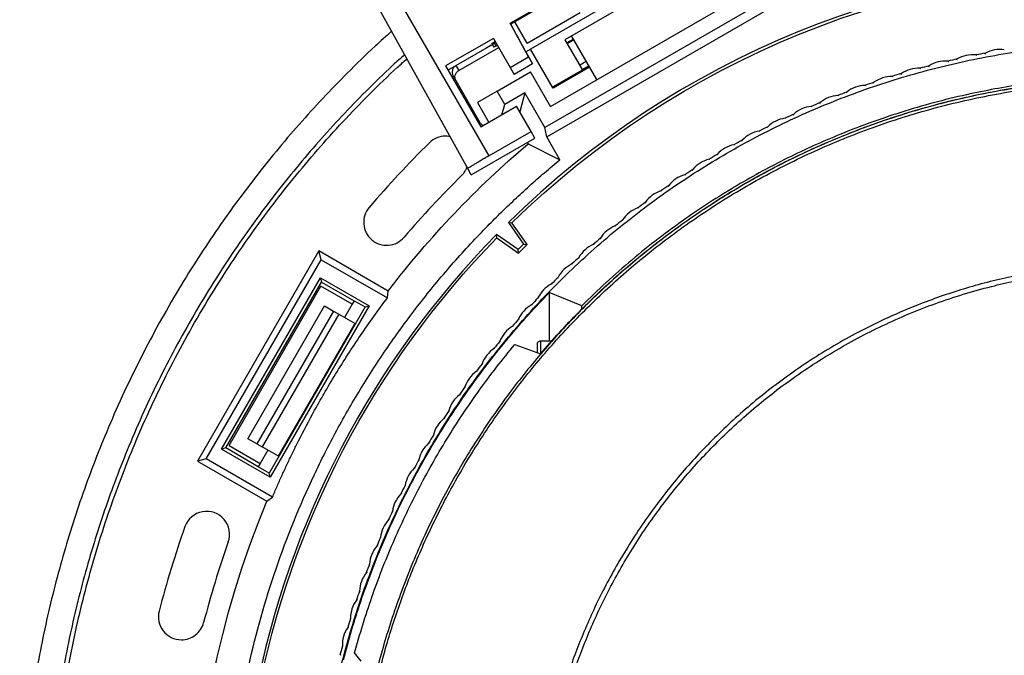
# Model space of a CAD drawing. Header units: millimetres. Extents: x 226 to 954, y 75 to 822.
# Tile 103 of 127: x 521 to 585, y 730 to 772. Entities that reach past the tile are written whole.
import ezdxf

# ---------------------------------------------------------------- set-up
doc = ezdxf.new("R2010")
doc.units = ezdxf.units.MM

msp = doc.modelspace()

# ---------------------------------------------------------------- linework, layer by layer
at = {"color": 179, "linetype": 'Continuous', "lineweight": 25}
for p, q in [((541.772, 779.704), (551.52, 762.82)), ((550.148, 761.995), (540.692, 779.055)), ((552.926, 771.48), (566.873, 779.532)), ((566.906, 779.474), (552.959, 771.422)), ((567.673, 777.541), (554.25, 769.791)), ((566.023, 775.899), (556.497, 770.399)), ((555.544, 766.05), (570.266, 774.55)), ((571.641, 774.168), (555.187, 764.668)), ((555.31, 764.068), (572.1, 773.761)), ((554.029, 770.174), (557.493, 772.174)), ((554.119, 769.283), (552.926, 771.48)), ((552.959, 771.422), (552.926, 771.48)), ((553.337, 770.735), (552.963, 771.424)), ((554.029, 770.174), (553.221, 771.573)), ((558.575, 767.8), (556.93, 770.649)), ((551.822, 770.496), (548.704, 768.696)), ((548.86, 768.426), (551.978, 770.226)), ((551.722, 770.169), (551.938, 770.294)), ((551.749, 770.123), (551.722, 770.169)), ((551.965, 770.248), (551.749, 770.123)), ((551.761, 770.102), (551.768, 770.089)), ((551.867, 769.919), (551.768, 770.089)), ((551.822, 770.496), (552.922, 768.592)), ((552.087, 770.037), (551.997, 769.987)), ((556.497, 770.399), (557.621, 768.453)), ((557.044, 770.452), (556.611, 770.202)), ((549.572, 768.394), (552.17, 769.894)), ((553.946, 769.615), (554.25, 769.791)), ((553.946, 769.615), (553.961, 769.587)), ((553.952, 769.619), (554.379, 768.832)), ((553.969, 769.573), (553.97, 769.571)), ((554.25, 769.791), (554.249, 769.792)), ((555.686, 767.303), (554.25, 769.791)), ((583.374, 769.371), (583.324, 769.409)), ((583.903, 769.474), (583.935, 769.528)), ((548.704, 768.696), (551.003, 764.714)), ((549.382, 768.722), (549.567, 768.401)), ((552.922, 768.592), (554.119, 769.283)), ((554.379, 768.832), (553.182, 768.14)), ((554.119, 769.283), (554.379, 768.832)), ((558.068, 768.678), (555.686, 767.303)), ((580.239, 768.647), (580.268, 768.704)), ((581.539, 768.972), (581.487, 769.008)), ((582.064, 769.093), (582.094, 769.148)), ((549.199, 768.039), (550.949, 765.008)), ((549.567, 768.401), (549.572, 768.394)), ((552.064, 767.044), (554.244, 768.302)), ((552.922, 768.592), (553.182, 768.14)), ((555.544, 766.05), (554.244, 768.302)), ((558.105, 768.613), (555.724, 767.238)), ((577.916, 767.981), (577.862, 768.014)), ((578.432, 768.139), (578.458, 768.196)), ((579.719, 768.508), (579.666, 768.542)), ((576.133, 767.392), (576.078, 767.423)), ((576.642, 767.567), (576.667, 767.626)), ((552.064, 767.044), (550.78, 766.302)), ((552.564, 766.178), (552.064, 767.044)), ((553.878, 766.936), (552.564, 766.178)), ((553.878, 766.936), (553.548, 765.706)), ((555.187, 764.668), (553.878, 766.936)), ((555.724, 767.238), (555.686, 767.303)), ((574.372, 766.741), (574.315, 766.77)), ((574.874, 766.934), (574.897, 766.993)), ((550.78, 766.302), (551.523, 765.014)), ((552.386, 765.513), (552.564, 766.178)), ((573.13, 766.239), (573.15, 766.299)), ((551.003, 764.714), (553.342, 766.064)), ((554.291, 764.42), (553.342, 766.064)), ((571.41, 765.484), (571.429, 765.544)), ((572.634, 766.029), (572.577, 766.055)), ((570.922, 765.256), (570.864, 765.281)), ((551.52, 762.82), (554.291, 764.42)), ((554.54, 763.988), (554.291, 764.42)), ((555.31, 764.068), (555.187, 764.668)), ((569.238, 764.424), (569.179, 764.447)), ((569.718, 764.669), (569.734, 764.73)), ((550.383, 761.588), (554.54, 763.988)), ((554.035, 763.696), (554.086, 763.607)), ((554.086, 763.607), (556.17, 762.577)), ((556.169, 762.579), (555.31, 764.068)), ((567.584, 763.534), (567.525, 763.555)), ((568.055, 763.796), (568.07, 763.857)), ((566.424, 762.865), (566.436, 762.927)), ((565.963, 762.587), (565.902, 762.606)), ((550.383, 761.588), (550.148, 761.995)), ((564.375, 761.584), (564.314, 761.601)), ((564.827, 761.878), (564.837, 761.94)), ((562.823, 760.526), (562.762, 760.54)), ((563.264, 760.835), (563.272, 760.898)), ((561.74, 759.739), (561.745, 759.802)), ((561.309, 759.415), (561.247, 759.427)), ((552.808, 758.485), (553.797, 757.073)), ((552.808, 758.485), (553.036, 758.464)), ((554.024, 757.053), (553.036, 758.464)), ((560.254, 758.59), (560.257, 758.653)), ((559.835, 758.251), (559.773, 758.261)), ((553.438, 756.714), (552.027, 757.703)), ((552.048, 757.475), (552.027, 757.703)), ((552.048, 757.475), (553.458, 756.487)), ((558.809, 757.39), (558.81, 757.453)), ((540.43, 756.624), (532.511, 742.908)), ((540.584, 756.052), (540.43, 756.624)), ((544.96, 754.009), (540.43, 756.624)), ((553.797, 757.073), (553.438, 756.714)), ((553.458, 756.487), (553.438, 756.714)), ((553.458, 756.487), (554.024, 757.053)), ((553.797, 757.073), (554.024, 757.053)), ((558.403, 757.037), (558.34, 757.044)), ((533.084, 743.061), (540.584, 756.052)), ((540.584, 756.052), (544.905, 753.557)), ((557.407, 756.14), (557.406, 756.204)), ((557.013, 755.773), (556.95, 755.779)), ((534.072, 743.692), (540.531, 754.881)), ((534.358, 743.769), (540.608, 754.594)), ((540.531, 754.881), (543.713, 753.044)), ((540.531, 754.881), (540.608, 754.594)), ((540.608, 754.594), (542.73, 753.369)), ((556.05, 754.843), (556.046, 754.906)), ((534.57, 743.936), (540.57, 754.328)), ((542.605, 753.153), (540.57, 754.328)), ((544.905, 753.557), (544.96, 754.009)), ((555.472, 753.908), (555.472, 750.76)), ((557.588, 753.04), (555.472, 753.908)), ((555.669, 754.462), (555.606, 754.465)), ((542.73, 753.369), (542.605, 753.153)), ((542.73, 753.369), (543.448, 752.973)), ((554.738, 753.498), (554.733, 753.561)), ((535.806, 744.376), (540.806, 753.037)), ((541.382, 752.704), (536.382, 744.044)), ((543.448, 752.973), (537.182, 742.12)), ((543.713, 753.044), (537.253, 741.855)), ((540.806, 753.037), (541.382, 752.704)), ((541.382, 752.704), (541.728, 752.504)), ((542.605, 753.153), (542.105, 752.287)), ((543.448, 752.973), (543.713, 753.044)), ((554.371, 753.104), (554.308, 753.105)), ((557.593, 752.821), (557.588, 753.04)), ((541.728, 752.504), (536.728, 743.844)), ((541.728, 752.504), (542.798, 751.887)), ((553.475, 752.109), (553.467, 752.171)), ((537.798, 743.226), (542.798, 751.887)), ((553.121, 751.702), (553.058, 751.701)), ((552.26, 750.676), (552.25, 750.739)), ((554.905, 750.76), (554.705, 750.66)), ((554.905, 750.76), (555.653, 750.76)), ((551.921, 750.258), (551.858, 750.254)), ((553.229, 750.528), (554.905, 749.915)), ((550.772, 748.772), (550.71, 748.766)), ((551.097, 749.202), (551.085, 749.264)), ((549.985, 747.688), (549.971, 747.75)), ((549.676, 747.247), (549.614, 747.239)), ((548.927, 746.137), (548.911, 746.197)), ((548.634, 745.685), (548.571, 745.675)), ((536.382, 744.044), (535.806, 744.376)), ((547.924, 744.549), (547.906, 744.609)), ((534.358, 743.769), (534.072, 743.692)), ((537.253, 741.855), (534.072, 743.692)), ((536.48, 742.544), (534.358, 743.769)), ((534.57, 743.936), (536.605, 742.76)), ((536.382, 744.044), (536.728, 743.844)), ((537.105, 743.626), (536.605, 742.76)), ((537.798, 743.226), (536.728, 743.844)), ((547.647, 744.087), (547.585, 744.075)), ((533.084, 743.061), (532.511, 742.908)), ((537.405, 740.566), (533.084, 743.061)), ((546.977, 742.927), (546.956, 742.987)), ((532.511, 742.908), (537.041, 740.293)), ((536.605, 742.76), (536.48, 742.544)), ((537.182, 742.12), (536.48, 742.544)), ((546.716, 742.456), (546.654, 742.442)), ((537.253, 741.855), (537.182, 742.12)), ((546.087, 741.273), (546.064, 741.332)), ((537.041, 740.293), (537.405, 740.566)), ((545.842, 740.793), (545.781, 740.777)), ((545.027, 739.101), (544.967, 739.083)), ((545.255, 739.589), (545.23, 739.648)), ((544.483, 737.878), (544.456, 737.935)), ((544.272, 737.382), (544.213, 737.361)), ((543.77, 736.14), (543.742, 736.196)), ((543.577, 735.637), (543.518, 735.614)), ((543.119, 734.378), (543.089, 734.433)), ((542.944, 733.869), (542.886, 733.844)), ((542.373, 732.08), (542.315, 732.053)), ((542.53, 732.595), (542.497, 732.649)), ((542.003, 730.792), (541.969, 730.845)), ((541.864, 730.272), (541.808, 730.243)), ((543.188, 729.857), (542.769, 730.401))]:
    msp.add_line(p, q, dxfattribs=at)
at = {"color": 8, "linetype": 'Continuous', "lineweight": 25}
for p, q in [((551.997, 769.987), (551.888, 770.174)), ((556.633, 770.163), (557.066, 770.413)), ((549.572, 768.394), (552.17, 769.894)), ((553.946, 769.615), (554.25, 769.791)), ((557.451, 768.746), (557.885, 768.996)), ((557.621, 768.453), (558.054, 768.703)), ((549.113, 767.989), (549.199, 768.039)), ((550.862, 764.958), (550.949, 765.008))]:
    msp.add_line(p, q, dxfattribs=at)
at = {"color": 179, "linetype": 'Continuous', "lineweight": 25}
for points in [[(593.905, 775.281), (578.535, 775.281), (563.778, 769.25), (552.808, 758.485)], [(553.036, 758.464), (563.964, 769.133), (578.632, 775.107), (593.905, 775.107)], [(583.324, 769.409), (582.896, 769.456), (582.465, 769.365), (582.094, 769.148)], [(583.935, 769.528), (583.725, 769.489), (583.533, 769.451), (583.324, 769.409)], [(585.173, 769.746), (584.748, 769.808), (584.314, 769.732), (583.935, 769.528)], [(580.268, 768.704), (580.061, 768.65), (579.872, 768.599), (579.666, 768.542)], [(581.487, 769.008), (581.059, 769.04), (580.631, 768.933), (580.268, 768.704)], [(582.094, 769.148), (581.886, 769.101), (581.695, 769.057), (581.487, 769.008)], [(577.862, 768.014), (577.432, 768.016), (577.013, 767.88), (576.667, 767.626)], [(578.458, 768.196), (578.253, 768.135), (578.066, 768.078), (577.862, 768.014)], [(579.666, 768.542), (579.237, 768.56), (578.813, 768.438), (578.458, 768.196)], [(576.078, 767.423), (575.648, 767.41), (575.234, 767.259), (574.897, 766.993)], [(576.667, 767.626), (576.465, 767.557), (576.28, 767.493), (576.078, 767.423)], [(574.315, 766.77), (573.886, 766.742), (573.478, 766.577), (573.15, 766.299)], [(574.897, 766.993), (574.697, 766.917), (574.514, 766.847), (574.315, 766.77)], [(573.15, 766.299), (572.953, 766.216), (572.773, 766.14), (572.577, 766.055)], [(571.429, 765.544), (571.234, 765.455), (571.057, 765.372), (570.864, 765.281)], [(572.577, 766.055), (572.149, 766.013), (571.746, 765.834), (571.429, 765.544)], [(570.864, 765.281), (570.438, 765.223), (570.042, 765.03), (569.734, 764.73)], [(569.179, 764.447), (568.756, 764.375), (568.366, 764.168), (568.07, 763.857)], [(569.734, 764.73), (569.543, 764.634), (569.369, 764.545), (569.179, 764.447)], [(547.645, 763.681), (546.274, 762.334), (544.967, 760.932), (543.718, 759.47)], [(544.96, 754.009), (547.648, 757.527), (550.708, 760.745), (554.086, 763.607)], [(548.696, 764.111), (548.303, 764.111), (547.925, 763.957), (547.645, 763.681)], [(567.525, 763.555), (567.104, 763.468), (566.722, 763.248), (566.436, 762.927)], [(568.07, 763.857), (567.882, 763.755), (567.711, 763.66), (567.525, 763.555)], [(566.436, 762.927), (566.252, 762.818), (566.085, 762.717), (565.902, 762.606)], [(565.902, 762.606), (565.485, 762.504), (565.111, 762.271), (564.837, 761.94)], [(564.314, 761.601), (563.9, 761.484), (563.535, 761.238), (563.272, 760.898)], [(564.837, 761.94), (564.657, 761.825), (564.493, 761.718), (564.314, 761.601)], [(549.748, 761.541), (548.439, 760.255), (547.191, 758.917), (545.999, 757.522)], [(562.762, 760.54), (562.352, 760.41), (561.996, 760.151), (561.745, 759.802)], [(563.272, 760.898), (563.096, 760.776), (562.936, 760.664), (562.762, 760.54)], [(561.745, 759.802), (561.574, 759.674), (561.417, 759.556), (561.247, 759.427)], [(561.247, 759.427), (560.843, 759.282), (560.496, 759.011), (560.257, 758.653)], [(560.257, 758.653), (560.09, 758.52), (559.938, 758.396), (559.773, 758.261)], [(559.773, 758.261), (559.374, 758.102), (559.036, 757.819), (558.81, 757.453)], [(558.81, 757.453), (558.648, 757.314), (558.5, 757.186), (558.34, 757.044)], [(558.34, 757.044), (557.946, 756.872), (557.619, 756.577), (557.406, 756.204)], [(557.406, 756.204), (557.249, 756.059), (557.106, 755.925), (556.95, 755.779)], [(556.95, 755.779), (556.563, 755.592), (556.246, 755.286), (556.046, 754.906)], [(556.046, 754.906), (555.894, 754.755), (555.756, 754.617), (555.606, 754.465)], [(555.606, 754.465), (555.225, 754.265), (554.919, 753.948), (554.733, 753.561)], [(554.733, 753.561), (554.586, 753.406), (554.453, 753.263), (554.308, 753.105)], [(554.308, 753.105), (553.935, 752.892), (553.64, 752.565), (553.467, 752.171)], [(553.467, 752.171), (553.326, 752.011), (553.197, 751.863), (553.058, 751.701)], [(553.058, 751.701), (552.693, 751.475), (552.409, 751.138), (552.25, 750.739)], [(552.25, 750.739), (552.115, 750.573), (551.992, 750.421), (551.858, 750.254)], [(551.858, 750.254), (551.501, 750.016), (551.229, 749.669), (551.085, 749.264)], [(550.71, 748.766), (550.361, 748.516), (550.102, 748.159), (549.971, 747.75)], [(551.085, 749.264), (550.955, 749.094), (550.837, 748.938), (550.71, 748.766)], [(549.971, 747.75), (549.847, 747.575), (549.735, 747.415), (549.614, 747.239)], [(549.614, 747.239), (549.273, 746.977), (549.027, 746.611), (548.911, 746.197)], [(548.911, 746.197), (548.793, 746.019), (548.687, 745.855), (548.571, 745.675)], [(548.571, 745.675), (548.241, 745.4), (548.007, 745.027), (547.906, 744.609)], [(547.906, 744.609), (547.794, 744.427), (547.694, 744.259), (547.585, 744.075)], [(547.585, 744.075), (547.264, 743.789), (547.043, 743.408), (546.956, 742.987)], [(546.956, 742.987), (546.852, 742.8), (546.757, 742.629), (546.654, 742.442)], [(546.654, 742.442), (546.343, 742.145), (546.137, 741.756), (546.064, 741.332)], [(546.064, 741.332), (545.966, 741.142), (545.877, 740.968), (545.781, 740.777)], [(545.781, 740.777), (545.481, 740.47), (545.288, 740.073), (545.23, 739.648)], [(537.041, 692.92), (530.726, 708.079), (530.726, 725.134), (537.041, 740.293)], [(544.967, 739.083), (544.678, 738.765), (544.499, 738.362), (544.456, 737.935)], [(545.23, 739.648), (545.139, 739.454), (545.056, 739.277), (544.967, 739.083)], [(531.69, 738.638), (531.049, 736.826), (530.488, 734.993), (530.007, 733.132)], [(544.456, 737.935), (544.371, 737.739), (544.295, 737.558), (544.213, 737.361)], [(534.518, 737.636), (533.906, 735.906), (533.371, 734.157), (532.912, 732.38)], [(544.213, 737.361), (543.935, 737.034), (543.769, 736.625), (543.742, 736.196)], [(543.742, 736.196), (543.664, 735.997), (543.594, 735.814), (543.518, 735.614)], [(543.518, 735.614), (543.252, 735.277), (543.101, 734.863), (543.089, 734.433)], [(543.089, 734.433), (543.018, 734.232), (542.954, 734.047), (542.886, 733.844)], [(542.886, 733.844), (542.631, 733.498), (542.495, 733.079), (542.497, 732.649)], [(542.315, 732.053), (542.073, 731.698), (541.952, 731.275), (541.969, 730.845)], [(542.497, 732.649), (542.434, 732.445), (542.377, 732.258), (542.315, 732.053)], [(541.969, 730.845), (541.912, 730.639), (541.862, 730.45), (541.808, 730.243)]]:
    msp.add_open_spline(points, degree=3, dxfattribs=at)
for points, knots in [([(545.183, 770.954), (544.82, 770.63), (543.83, 769.747), (542.332, 768.287), (540.681, 766.587), (539.138, 764.89), (537.648, 763.146), (536.214, 761.356), (534.837, 759.522), (533.518, 757.645), (532.217, 755.664), (530.942, 753.576), (529.702, 751.379), (528.539, 749.14), (527.454, 746.862), (526.479, 744.618), (525.325, 741.704), (524.334, 738.809), (523.481, 735.872), (522.91, 733.651), (522.41, 731.412), (521.966, 729.084), (521.587, 726.667), (521.282, 724.163), (521.065, 721.649), (520.934, 719.129), (520.892, 716.683), (520.929, 714.313), (521.037, 712.022), (521.217, 709.736), (521.469, 707.456), (521.792, 705.185), (522.186, 702.925), (522.667, 700.605), (523.242, 698.226), (523.919, 695.796), (524.68, 693.39), (525.523, 691.012), (526.42, 688.736), (527.361, 686.561), (528.338, 684.486), (529.379, 682.442), (530.484, 680.432), (531.652, 678.458), (532.881, 676.521), (534.213, 674.561), (535.654, 672.584), (537.21, 670.598), (538.834, 668.666), (540.522, 666.792), (542.224, 665.034), (543.776, 663.52), (544.763, 662.632), (545.181, 662.256)], [0, 0, 0, 0, 0.011882, 0.032454, 0.051156, 0.069858, 0.088559, 0.107261, 0.125963, 0.144665, 0.163366, 0.183938, 0.20451, 0.225082, 0.245654, 0.266225, 0.284927, 0.322331, 0.341032, 0.359734, 0.378436, 0.397138, 0.417709, 0.438281, 0.458853, 0.479425, 0.499997, 0.518698, 0.5374, 0.556102, 0.574804, 0.593505, 0.612207, 0.630909, 0.651481, 0.672052, 0.692624, 0.713196, 0.733768, 0.75247, 0.771171, 0.789873, 0.808575, 0.827277, 0.845978, 0.86468, 0.885252, 0.905824, 0.926396, 0.946967, 0.967539, 0.986241, 1, 1, 1, 1]), ([(553.97, 769.571), (553.967, 769.577), (553.961, 769.588), (553.923, 769.657), (553.865, 769.763), (553.787, 769.907), (553.692, 770.081), (553.583, 770.282), (553.464, 770.502), (553.379, 770.658), (553.337, 770.735)], [0, 0, 0, 0, 0.124982, 0.249964, 0.374953, 0.499949, 0.624951, 0.749962, 0.874978, 1, 1, 1, 1]), ([(541.271, 726.7), (541.293, 726.829), (541.445, 727.697), (541.816, 729.287), (542.384, 731.452), (543.046, 733.576), (543.789, 735.659), (544.617, 737.709), (545.535, 739.736), (546.542, 741.735), (547.639, 743.701), (548.818, 745.62), (550.076, 747.488), (551.403, 749.29), (552.796, 751.025), (554.25, 752.691), (555.772, 754.296), (557.368, 755.845), (559.038, 757.336), (560.778, 758.764), (562.578, 760.118), (564.432, 761.395), (566.328, 762.586), (568.259, 763.69), (570.223, 764.708), (572.226, 765.644), (574.279, 766.501), (576.379, 767.277), (578.522, 767.968), (580.692, 768.569), (582.885, 769.078), (585.085, 769.492), (587.287, 769.812), (589.487, 770.038), (591.694, 770.18), (593.168, 770.198), (593.905, 770.207)], [0, 0, 0, 0, 0.0053022, 0.0357078, 0.0661134, 0.095976, 0.1258387, 0.1557014, 0.1855641, 0.2159697, 0.2463753, 0.2767808, 0.3071864, 0.337592, 0.3674547, 0.3973174, 0.4271801, 0.4570427, 0.4874483, 0.5178539, 0.5482595, 0.578665, 0.6090706, 0.6389333, 0.668796, 0.6986587, 0.7285214, 0.7589269, 0.7893325, 0.8197381, 0.8501437, 0.8805492, 0.9104119, 0.9402746, 0.9701373, 1, 1, 1, 1]), ([(551.768, 770.089), (551.761, 770.087), (551.747, 770.081), (551.645, 770.026), (551.501, 769.945), (551.388, 769.88), (551.331, 769.847)], [0, 0, 0, 0, 0.249999, 0.499999, 0.749999, 1, 1, 1, 1]), ([(551.997, 769.987), (551.96, 769.966), (551.886, 769.926), (551.873, 769.921), (551.867, 769.919)], [0, 0, 0, 0, 0.499999, 1, 1, 1, 1]), ([(546.028, 769.428), (545.771, 769.198), (544.902, 768.421), (543.534, 767.083), (541.92, 765.423), (540.413, 763.766), (538.958, 762.062), (537.558, 760.314), (536.212, 758.523), (534.924, 756.69), (533.653, 754.755), (531.98, 752.014), (530.414, 749.124), (529.001, 746.157), (528.049, 743.966), (527.197, 741.813), (526.438, 739.706), (525.746, 737.575), (525.121, 735.424), (524.563, 733.254), (524.075, 731.068), (523.641, 728.794), (523.271, 726.433), (522.974, 723.987), (522.761, 721.532), (522.633, 719.071), (522.592, 716.681), (522.628, 714.367), (522.734, 712.129), (522.91, 709.896), (523.155, 707.669), (523.471, 705.451), (523.856, 703.244), (524.326, 700.977), (524.887, 698.655), (525.549, 696.281), (526.292, 693.931), (527.116, 691.608), (527.992, 689.385), (528.911, 687.261), (529.865, 685.234), (530.882, 683.238), (531.961, 681.275), (533.102, 679.346), (534.302, 677.455), (535.603, 675.54), (537.011, 673.609), (538.53, 671.669), (540.116, 669.783), (541.765, 667.952), (543.428, 666.235), (544.849, 664.846), (545.716, 664.065), (546.028, 663.784)], [0, 0, 0, 0, 0.008692, 0.029399, 0.048223, 0.067047, 0.085871, 0.104695, 0.123519, 0.142343, 0.161167, 0.181873, 0.223286, 0.243992, 0.264698, 0.283523, 0.302347, 0.321171, 0.339995, 0.358819, 0.377643, 0.396467, 0.417173, 0.437879, 0.458586, 0.479292, 0.499998, 0.518822, 0.537646, 0.55647, 0.575295, 0.594119, 0.612943, 0.631767, 0.652473, 0.673179, 0.693886, 0.714592, 0.735298, 0.754122, 0.772946, 0.79177, 0.810594, 0.829418, 0.848242, 0.867067, 0.887773, 0.908479, 0.929185, 0.949892, 0.970598, 0.989422, 1, 1, 1, 1]), ([(546.178, 664.055), (545.939, 664.268), (545.091, 665.026), (543.657, 666.429), (541.882, 668.264), (540.146, 670.203), (538.482, 672.204), (536.892, 674.265), (535.379, 676.383), (533.971, 678.513), (532.667, 680.65), (531.461, 682.787), (530.33, 684.965), (529.274, 687.18), (528.277, 689.476), (527.343, 691.852), (526.481, 694.308), (525.709, 696.794), (525.029, 699.306), (524.441, 701.842), (523.956, 704.348), (523.568, 706.821), (523.272, 709.258), (523.06, 711.702), (522.933, 714.153), (522.89, 716.656), (522.937, 719.209), (523.08, 721.808), (523.318, 724.399), (523.651, 726.981), (524.078, 729.548), (524.589, 732.05), (525.178, 734.483), (525.836, 736.847), (526.576, 739.187), (527.397, 741.499), (528.315, 743.829), (529.335, 746.169), (530.461, 748.515), (531.673, 750.819), (532.969, 753.076), (534.346, 755.285), (535.775, 757.4), (537.25, 759.423), (538.763, 761.355), (540.343, 763.233), (541.985, 765.057), (543.727, 766.854), (545.125, 768.223), (545.976, 768.979), (546.178, 769.158)], [0, 0, 0, 0, 0.008109, 0.02884, 0.050828, 0.072815, 0.094803, 0.11679, 0.138777, 0.160765, 0.181496, 0.202227, 0.222958, 0.243689, 0.26442, 0.286408, 0.308395, 0.330382, 0.35237, 0.374357, 0.396345, 0.417076, 0.437807, 0.458538, 0.479269, 0.5, 0.521988, 0.543975, 0.565962, 0.58795, 0.609937, 0.631925, 0.652656, 0.673387, 0.694118, 0.714849, 0.73558, 0.757567, 0.779555, 0.801542, 0.82353, 0.845517, 0.867504, 0.888236, 0.908967, 0.929698, 0.950429, 0.97116, 0.993147, 1, 1, 1, 1]), ([(549.382, 768.722), (549.329, 768.683), (549.223, 768.604), (549.138, 768.421), (549.12, 768.221), (549.173, 768.1), (549.199, 768.039)], [0, 0, 0, 0, 0.25, 0.500003, 0.750002, 1, 1, 1, 1]), ([(549.384, 767.719), (549.358, 767.779), (549.305, 767.9), (549.323, 768.101), (549.408, 768.284), (549.514, 768.362), (549.567, 768.401)], [0, 0, 0, 0, 0.249999, 0.499997, 0.75, 1, 1, 1, 1]), ([(593.905, 768.049), (593.278, 768.042), (592.023, 768.029), (590.144, 767.922), (588.27, 767.751), (586.403, 767.511), (584.547, 767.202), (582.593, 766.804), (580.548, 766.301), (578.419, 765.679), (576.318, 764.967), (574.355, 764.204), (572.526, 763.409), (570.829, 762.596), (569.163, 761.721), (567.53, 760.786), (565.932, 759.792), (564.278, 758.678), (562.58, 757.432), (560.851, 756.043), (559.178, 754.586), (558.118, 753.555), (557.588, 753.04)], [0, 0, 0, 0, 0.0466671, 0.0933342, 0.1400013, 0.1866684, 0.2333356, 0.2800027, 0.335002, 0.3900013, 0.4450007, 0.5, 0.5466671, 0.5933342, 0.6400013, 0.6866684, 0.7333356, 0.7800027, 0.835002, 0.8900013, 0.9450007, 1, 1, 1, 1]), ([(645.178, 716.607), (645.174, 717.092), (645.166, 718.076), (645.1, 719.573), (644.989, 721.109), (644.825, 722.684), (644.609, 724.288), (644.335, 725.919), (644.001, 727.574), (643.602, 729.263), (643.158, 730.891), (642.676, 732.457), (642.163, 733.955), (641.592, 735.47), (640.959, 736.998), (640.262, 738.538), (639.513, 740.055), (638.714, 741.548), (637.867, 743.013), (636.954, 744.477), (635.974, 745.936), (634.945, 747.359), (633.869, 748.745), (632.748, 750.092), (631.563, 751.419), (630.313, 752.724), (628.999, 754.003), (627.62, 755.252), (626.177, 756.465), (624.67, 757.64), (623.1, 758.771), (621.47, 759.855), (619.781, 760.887), (618.034, 761.863), (616.233, 762.778), (614.38, 763.629), (612.48, 764.412), (610.534, 765.123), (608.548, 765.76), (606.526, 766.317), (604.472, 766.794), (602.392, 767.188), (600.289, 767.496), (598.17, 767.717), (596.04, 767.851), (593.905, 767.895), (591.769, 767.851), (589.639, 767.717), (587.521, 767.496), (585.418, 767.188), (583.337, 766.794), (581.284, 766.317), (579.261, 765.76), (577.275, 765.123), (575.33, 764.412), (573.429, 763.629), (571.577, 762.778), (569.776, 761.863), (568.029, 760.887), (566.34, 759.855), (564.709, 758.771), (563.14, 757.64), (561.633, 756.465), (560.19, 755.252), (558.811, 754.003), (557.496, 752.724), (556.247, 751.419), (555.062, 750.092), (553.941, 748.745), (552.843, 747.331), (551.774, 745.849), (550.741, 744.302), (549.784, 742.749), (548.9, 741.194), (548.086, 739.643), (547.299, 738.008), (546.548, 736.293), (545.842, 734.5), (545.22, 732.728), (544.673, 730.971), (544.199, 729.232), (543.795, 727.514), (543.458, 725.83), (543.185, 724.182), (542.972, 722.58), (542.814, 721.025), (542.707, 719.518), (542.643, 718.049), (542.635, 717.083), (542.631, 716.607)], [0, 0, 0, 0, 0.009039, 0.018334, 0.027893, 0.037722, 0.047828, 0.05803, 0.068512, 0.079278, 0.090336, 0.09995, 0.109779, 0.119827, 0.130096, 0.140586, 0.1513, 0.161607, 0.172115, 0.182823, 0.19373, 0.204835, 0.215534, 0.226408, 0.237454, 0.248671, 0.260055, 0.271602, 0.283309, 0.29517, 0.30718, 0.319334, 0.331624, 0.344044, 0.356587, 0.369244, 0.382006, 0.394865, 0.407811, 0.420835, 0.433925, 0.447072, 0.460264, 0.47349, 0.48674, 0.500001, 0.513261, 0.526511, 0.539737, 0.552929, 0.566076, 0.579166, 0.59219, 0.605136, 0.617995, 0.630757, 0.643414, 0.655957, 0.668377, 0.680667, 0.692821, 0.704831, 0.716692, 0.728399, 0.739946, 0.75133, 0.762547, 0.773594, 0.784467, 0.795166, 0.806938, 0.818487, 0.829811, 0.84091, 0.851785, 0.862435, 0.8747, 0.886658, 0.898311, 0.909664, 0.92092, 0.931875, 0.942533, 0.952903, 0.962989, 0.972626, 0.982002, 0.991125, 1, 1, 1, 1]), ([(542.81, 716.607), (542.814, 717.09), (542.822, 718.071), (542.888, 719.562), (542.999, 721.093), (543.161, 722.663), (543.378, 724.261), (543.65, 725.886), (543.983, 727.536), (544.38, 729.219), (544.823, 730.842), (545.304, 732.401), (545.814, 733.895), (546.384, 735.404), (547.014, 736.927), (547.709, 738.461), (548.455, 739.974), (549.252, 741.461), (550.096, 742.921), (551.006, 744.38), (551.982, 745.834), (553.008, 747.252), (554.08, 748.633), (555.197, 749.975), (556.378, 751.298), (557.623, 752.599), (558.933, 753.873), (560.307, 755.117), (561.745, 756.327), (563.247, 757.497), (564.811, 758.625), (566.435, 759.705), (568.119, 760.733), (569.86, 761.705), (571.654, 762.617), (573.501, 763.466), (575.395, 764.246), (577.333, 764.955), (579.312, 765.588), (581.327, 766.144), (583.374, 766.62), (585.448, 767.012), (587.543, 767.319), (589.654, 767.539), (591.777, 767.672), (593.905, 767.717), (596.033, 767.672), (598.155, 767.539), (600.267, 767.319), (602.362, 767.012), (604.435, 766.62), (606.482, 766.144), (608.497, 765.588), (610.476, 764.955), (612.415, 764.246), (614.309, 763.466), (616.155, 762.617), (617.95, 761.705), (619.691, 760.733), (621.374, 759.705), (622.999, 758.625), (624.563, 757.497), (626.064, 756.327), (627.503, 755.117), (628.877, 753.873), (630.187, 752.599), (631.432, 751.298), (632.613, 749.975), (633.729, 748.633), (634.824, 747.224), (635.889, 745.748), (636.918, 744.205), (637.872, 742.658), (638.753, 741.109), (639.564, 739.563), (640.348, 737.934), (641.097, 736.224), (641.8, 734.437), (642.42, 732.672), (642.965, 730.921), (643.437, 729.188), (643.841, 727.476), (644.176, 725.798), (644.448, 724.155), (644.66, 722.559), (644.818, 721.01), (644.924, 719.508), (644.988, 718.044), (644.996, 717.081), (645, 716.607)], [0, 0, 0, 0, 0.009039, 0.018334, 0.027893, 0.037722, 0.047828, 0.05803, 0.068512, 0.079278, 0.090336, 0.09995, 0.109779, 0.119827, 0.130096, 0.140586, 0.1513, 0.161607, 0.172115, 0.182823, 0.19373, 0.204835, 0.215534, 0.226408, 0.237454, 0.248671, 0.260055, 0.271602, 0.283309, 0.29517, 0.30718, 0.319334, 0.331624, 0.344044, 0.356587, 0.369244, 0.382006, 0.394865, 0.407811, 0.420835, 0.433925, 0.447072, 0.460264, 0.47349, 0.48674, 0.500001, 0.513261, 0.526511, 0.539737, 0.552929, 0.566076, 0.579166, 0.59219, 0.605136, 0.617995, 0.630757, 0.643414, 0.655957, 0.668377, 0.680667, 0.692821, 0.704831, 0.716692, 0.728399, 0.739946, 0.75133, 0.762547, 0.773594, 0.784467, 0.795166, 0.806938, 0.818487, 0.829811, 0.84091, 0.851785, 0.862435, 0.8747, 0.886658, 0.898311, 0.909664, 0.92092, 0.931875, 0.942533, 0.952903, 0.962989, 0.972626, 0.982002, 0.991125, 1, 1, 1, 1]), ([(554.905, 749.915), (555.309, 750.379), (556.118, 751.307), (557.395, 752.642), (558.714, 753.933), (560.081, 755.175), (561.491, 756.367), (562.943, 757.508), (564.435, 758.596), (565.965, 759.629), (567.532, 760.607), (569.132, 761.528), (570.765, 762.39), (572.428, 763.193), (574.118, 763.936), (575.835, 764.618), (577.574, 765.237), (579.335, 765.793), (581.115, 766.286), (582.911, 766.714), (584.721, 767.077), (586.544, 767.375), (588.376, 767.607), (590.215, 767.773), (592.059, 767.872), (593.905, 767.906), (595.751, 767.872), (597.595, 767.773), (599.434, 767.607), (601.266, 767.375), (603.088, 767.077), (604.899, 766.714), (606.695, 766.286), (608.475, 765.793), (610.235, 765.237), (611.975, 764.618), (613.691, 763.936), (615.382, 763.193), (617.045, 762.39), (618.677, 761.528), (620.278, 760.607), (621.845, 759.629), (623.375, 758.596), (624.867, 757.508), (626.319, 756.367), (627.729, 755.175), (629.095, 753.933), (630.415, 752.642), (631.691, 751.307), (632.5, 750.379), (632.905, 749.915)], [0, 0, 0, 0, 0.020833, 0.041667, 0.0625, 0.083333, 0.104167, 0.125, 0.145833, 0.166667, 0.1875, 0.208333, 0.229167, 0.25, 0.270833, 0.291667, 0.3125, 0.333333, 0.354167, 0.375, 0.395833, 0.416667, 0.4375, 0.458333, 0.479167, 0.5, 0.520833, 0.541667, 0.5625, 0.583333, 0.604167, 0.625, 0.645833, 0.666667, 0.6875, 0.708333, 0.729167, 0.75, 0.770833, 0.791667, 0.8125, 0.833333, 0.854167, 0.875, 0.895833, 0.916667, 0.9375, 0.958333, 0.979167, 1, 1, 1, 1]), ([(550.949, 765.008), (550.987, 764.953), (551.046, 764.867), (551.141, 764.828), (551.175, 764.814)], [0, 0, 0, 0, 0.641411, 1, 1, 1, 1]), ([(548.994, 764.078), (548.968, 764.084), (548.871, 764.108), (548.77, 764.11), (548.696, 764.111)], [0, 0, 0, 0, 0.26247, 1, 1, 1, 1]), ([(556.17, 670.635), (555.965, 670.805), (555.555, 671.144), (554.949, 671.664), (554.35, 672.19), (553.757, 672.725), (552.977, 673.448), (552.212, 674.187), (550.875, 675.53), (549.201, 677.333), (547.098, 679.865), (545.138, 682.509), (543.327, 685.258), (541.671, 688.103), (539.677, 692.011), (537.594, 697.094), (535.784, 703.43), (534.684, 709.929), (534.309, 716.508), (534.662, 723.089), (535.74, 729.591), (537.53, 735.934), (539.596, 741.024), (541.577, 744.938), (543.224, 747.788), (545.025, 750.543), (546.977, 753.193), (549.071, 755.732), (550.857, 757.668), (552.251, 759.066), (553.201, 759.977), (554.17, 760.866), (555.158, 761.736), (555.833, 762.297), (556.17, 762.578)], [0, 0, 0, 0, 0.0076, 0.015197, 0.022791, 0.030383, 0.037976, 0.053168, 0.06077, 0.092083, 0.123397, 0.154711, 0.186025, 0.217339, 0.248653, 0.311256, 0.37386, 0.436464, 0.499068, 0.561671, 0.624275, 0.686879, 0.749482, 0.780796, 0.81211, 0.843424, 0.874738, 0.906052, 0.937366, 0.949899, 0.962422, 0.974943, 0.987467, 1, 1, 1, 1]), ([(551.52, 762.82), (551.429, 762.767), (551.248, 762.662), (550.987, 762.51), (550.747, 762.368), (550.538, 762.243), (550.366, 762.139), (550.241, 762.061), (550.161, 762.009), (550.152, 762), (550.148, 761.995)], [0, 0, 0, 0, 0.125, 0.250001, 0.375001, 0.5, 0.625002, 0.75, 0.875, 1, 1, 1, 1]), ([(549.748, 761.541), (549.798, 761.595), (549.899, 761.704), (550.017, 761.887), (550.073, 762.019), (550.099, 762.083)], [0, 0, 0, 0, 0.340285, 0.680572, 1, 1, 1, 1]), ([(543.718, 759.47), (543.46, 759.168), (543.332, 758.775), (543.394, 757.982), (543.582, 757.614), (544.187, 757.097), (544.58, 756.969), (545.373, 757.032), (545.741, 757.219), (545.999, 757.522)], [0, 0, 0, 0, 0.25, 0.25, 0.5, 0.5, 0.75, 0.75, 1, 1, 1, 1]), ([(552.027, 757.703), (543.932, 749.454), (538.453, 738.997), (534.104, 716.296), (535.33, 704.554), (544.276, 683.241), (551.797, 674.142), (571.047, 661.346), (582.348, 657.932), (593.905, 657.932)], [0, 0, 0, 0, 0.25, 0.25, 0.5, 0.5, 0.75, 0.75, 1, 1, 1, 1]), ([(593.905, 658.107), (582.395, 658.107), (571.139, 661.503), (551.96, 674.235), (544.461, 683.289), (535.524, 704.505), (534.285, 716.196), (538.573, 738.813), (544.007, 749.239), (552.048, 757.475)], [0, 0, 0, 0, 0.25, 0.25, 0.5, 0.5, 0.75, 0.75, 1, 1, 1, 1]), ([(633.127, 716.607), (633.123, 717.022), (633.115, 717.865), (633.051, 719.148), (632.944, 720.47), (632.786, 721.828), (632.573, 723.223), (632.302, 724.652), (631.967, 726.114), (631.578, 727.553), (631.139, 728.964), (630.652, 730.344), (630.1, 731.741), (629.478, 733.152), (628.787, 734.563), (628.025, 735.972), (627.192, 737.373), (626.279, 738.77), (625.316, 740.114), (624.308, 741.403), (623.262, 742.634), (622.144, 743.843), (620.956, 745.024), (619.696, 746.173), (618.365, 747.284), (616.964, 748.35), (615.496, 749.367), (613.961, 750.329), (612.453, 751.179), (610.985, 751.926), (609.568, 752.577), (608.114, 753.176), (606.626, 753.72), (605.106, 754.206), (603.559, 754.633), (601.988, 754.998), (600.397, 755.299), (598.789, 755.535), (597.168, 755.704), (595.538, 755.806), (593.905, 755.84), (592.271, 755.806), (590.642, 755.704), (589.021, 755.535), (587.413, 755.299), (585.821, 754.998), (584.25, 754.633), (582.703, 754.206), (581.184, 753.72), (579.696, 753.176), (578.242, 752.577), (576.825, 751.926), (575.357, 751.179), (573.849, 750.329), (572.314, 749.367), (570.845, 748.35), (569.445, 747.284), (568.114, 746.173), (566.854, 745.024), (565.665, 743.843), (564.548, 742.634), (563.501, 741.403), (562.487, 740.106), (561.513, 738.745), (560.586, 737.323), (559.741, 735.896), (558.975, 734.47), (558.289, 733.059), (557.679, 731.665), (557.139, 730.294), (556.663, 728.939), (556.229, 727.544), (555.843, 726.114), (555.508, 724.652), (555.236, 723.223), (555.024, 721.828), (554.866, 720.47), (554.759, 719.148), (554.695, 717.865), (554.687, 717.022), (554.683, 716.607)], [0, 0, 0, 0, 0.010105, 0.02053, 0.031285, 0.04238, 0.053823, 0.065625, 0.077793, 0.090336, 0.101898, 0.113772, 0.125962, 0.13847, 0.1513, 0.164215, 0.177443, 0.190983, 0.204834, 0.217694, 0.230804, 0.244163, 0.257764, 0.271601, 0.285667, 0.299955, 0.314454, 0.329153, 0.344042, 0.356584, 0.369241, 0.382004, 0.394863, 0.40781, 0.420833, 0.433924, 0.447071, 0.460263, 0.47349, 0.486739, 0.5, 0.513261, 0.52651, 0.539737, 0.552929, 0.566076, 0.579167, 0.59219, 0.605137, 0.617996, 0.630759, 0.643416, 0.655958, 0.670847, 0.685546, 0.700045, 0.714333, 0.728399, 0.742236, 0.755837, 0.769196, 0.782306, 0.795166, 0.809265, 0.823043, 0.836497, 0.849627, 0.862434, 0.874699, 0.886657, 0.898311, 0.909664, 0.922207, 0.934375, 0.946177, 0.95762, 0.968715, 0.97947, 0.989895, 1, 1, 1, 1]), ([(555.004, 716.607), (555.008, 717.018), (555.016, 717.854), (555.079, 719.128), (555.186, 720.438), (555.342, 721.785), (555.553, 723.169), (555.822, 724.586), (556.154, 726.036), (556.54, 727.463), (556.976, 728.863), (557.459, 730.232), (558.007, 731.617), (558.624, 733.016), (559.309, 734.416), (560.064, 735.813), (560.891, 737.203), (561.796, 738.588), (562.751, 739.921), (563.751, 741.199), (564.788, 742.42), (565.897, 743.619), (567.076, 744.791), (568.325, 745.931), (569.645, 747.032), (571.034, 748.09), (572.491, 749.099), (574.013, 750.053), (575.598, 750.947), (577.243, 751.774), (578.943, 752.531), (580.694, 753.211), (582.491, 753.811), (584.226, 754.297), (585.888, 754.683), (587.466, 754.982), (589.061, 755.216), (590.669, 755.383), (592.285, 755.485), (593.905, 755.518), (595.525, 755.485), (597.141, 755.383), (598.748, 755.216), (600.344, 754.982), (601.922, 754.683), (603.583, 754.297), (605.318, 753.811), (607.116, 753.211), (608.867, 752.531), (610.567, 751.774), (612.211, 750.947), (613.796, 750.053), (615.319, 749.099), (616.775, 748.09), (618.164, 747.032), (619.484, 745.931), (620.734, 744.791), (621.913, 743.619), (623.021, 742.42), (624.059, 741.199), (625.065, 739.913), (626.031, 738.564), (626.951, 737.153), (627.789, 735.738), (628.548, 734.324), (629.229, 732.924), (629.834, 731.542), (630.369, 730.182), (630.841, 728.838), (631.272, 727.455), (631.655, 726.036), (631.987, 724.586), (632.257, 723.169), (632.467, 721.785), (632.624, 720.438), (632.73, 719.128), (632.794, 717.854), (632.802, 717.018), (632.805, 716.607)], [0, 0, 0, 0, 0.010105, 0.02053, 0.031285, 0.04238, 0.053824, 0.065625, 0.077794, 0.090336, 0.101899, 0.113773, 0.125962, 0.138471, 0.1513, 0.164216, 0.177444, 0.190984, 0.204835, 0.217695, 0.230806, 0.244164, 0.257765, 0.271602, 0.285669, 0.299956, 0.314455, 0.329155, 0.344043, 0.359108, 0.374335, 0.389709, 0.405214, 0.420833, 0.433924, 0.447071, 0.460263, 0.473489, 0.486739, 0.5, 0.513261, 0.526511, 0.539737, 0.552929, 0.566076, 0.579167, 0.594786, 0.610291, 0.625665, 0.640892, 0.655957, 0.670845, 0.685545, 0.700044, 0.714331, 0.728398, 0.742235, 0.755836, 0.769195, 0.782305, 0.795165, 0.809265, 0.823042, 0.836496, 0.849627, 0.862433, 0.874699, 0.886657, 0.89831, 0.909664, 0.922206, 0.934375, 0.946176, 0.95762, 0.968715, 0.97947, 0.989895, 1, 1, 1, 1]), ([(542.037, 729.956), (542.209, 730.594), (542.552, 731.872), (543.157, 733.762), (543.826, 735.629), (544.565, 737.471), (545.371, 739.284), (546.244, 741.065), (547.183, 742.814), (548.185, 744.526), (549.25, 746.2), (550.377, 747.833), (551.563, 749.424), (552.808, 750.968), (554.106, 752.47), (555.017, 753.429), (555.472, 753.908)], [0, 0, 0, 0, 0.071429, 0.142857, 0.214286, 0.285714, 0.357143, 0.428571, 0.5, 0.571429, 0.642857, 0.714286, 0.785714, 0.857143, 0.928571, 1, 1, 1, 1]), ([(537.405, 740.566), (537.504, 740.797), (537.702, 741.258), (538.008, 741.945), (538.323, 742.628), (538.646, 743.306), (539.197, 744.431), (539.777, 745.542), (540.383, 746.638), (540.88, 747.51), (541.52, 748.588), (542.319, 749.862), (543.149, 751.115), (544.008, 752.349), (544.606, 753.154), (544.905, 753.557)], [0, 0, 0, 0, 0.050046, 0.100061, 0.150054, 0.200032, 0.250002, 0.399944, 0.449959, 0.500005, 0.600064, 0.700033, 0.799972, 0.899941, 1, 1, 1, 1]), ([(554.705, 749.988), (554.705, 750.005), (554.705, 750.103), (554.705, 750.255), (554.705, 750.432), (554.705, 750.561), (554.705, 750.644), (554.705, 750.655), (554.705, 750.66)], [0, 0, 0, 0, 0.039188, 0.231353, 0.423514, 0.615675, 0.807839, 1, 1, 1, 1]), ([(554.905, 750.76), (554.905, 750.754), (554.905, 750.743), (554.905, 750.654), (554.905, 750.515), (554.905, 750.327), (554.905, 750.124), (554.905, 749.976), (554.905, 749.915)], [0, 0, 0, 0, 0.175856, 0.351709, 0.527566, 0.703419, 0.879275, 1, 1, 1, 1]), ([(542.769, 730.401), (542.941, 731.013), (543.284, 732.235), (543.883, 734.044), (544.541, 735.832), (545.265, 737.595), (546.051, 739.33), (546.899, 741.036), (547.808, 742.711), (548.776, 744.352), (549.803, 745.957), (550.888, 747.523), (552.024, 749.052), (552.827, 750.036), (553.229, 750.528)], [0, 0, 0, 0, 0.083333, 0.166667, 0.25, 0.333333, 0.416667, 0.5, 0.583333, 0.666667, 0.75, 0.833333, 0.916667, 1, 1, 1, 1]), ([(534.518, 737.636), (534.697, 738.141), (534.593, 738.704), (533.897, 739.519), (533.358, 739.71), (532.304, 739.514), (531.869, 739.143), (531.69, 738.638)], [0, 0, 0, 0, 0.333333, 0.333333, 0.666667, 0.666667, 1, 1, 1, 1]), ([(530.007, 733.132), (529.891, 732.682), (529.989, 732.205), (530.557, 731.471), (530.995, 731.256), (531.459, 731.256)], [0, 0, 0, 0, 0.5, 0.5, 1, 1, 1, 1]), ([(531.459, 731.256), (531.792, 731.256), (532.115, 731.367), (532.64, 731.774), (532.828, 732.059), (532.912, 732.38)], [0, 0, 0, 0, 0.5, 0.5, 1, 1, 1, 1])]:
    msp.add_open_spline(points, degree=3, knots=knots, dxfattribs=at)

doc.saveas('drawing.dxf')
